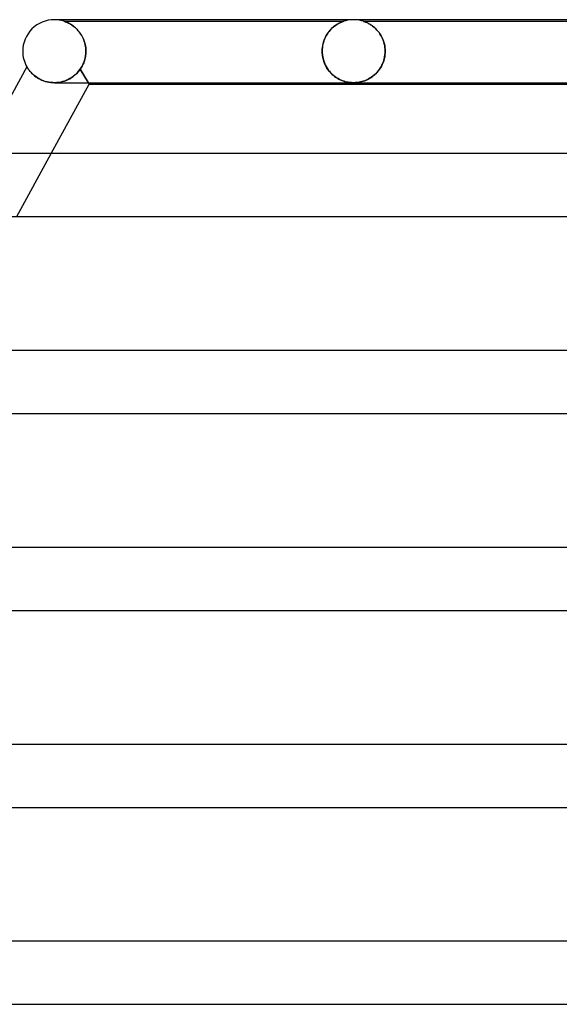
# Model space of a CAD drawing. Header units: millimetres. Extents: x -385 to 385, y -2 to 250.
# Tile 22 of 84: x -210 to -176, y 188 to 250. Entities that reach past the tile are written whole.
import ezdxf

# ---------------------------------------------------------------- set-up
doc = ezdxf.new("R2010")
doc.units = ezdxf.units.MM
doc.layers.add('HIDDEN', color=7, linetype='Continuous')
doc.layers.add('THICK', color=7, linetype='Continuous')

msp = doc.modelspace()

# ---------------------------------------------------------------- linework, layer by layer
at = {"layer": 'HIDDEN'}
for p, q in [((-189, 250), (-189.127, 249.996)), ((-188.873, 249.996), (-189, 250)), ((-207.371, 249.899), (-207.376, 249.9)), ((-207.376, 249.9), (-207.37, 249.898)), ((-207.376, 249.9), (-189.624, 249.9)), ((-207.359, 249.894), (-207.371, 249.899)), ((-207.37, 249.898), (-207.355, 249.893)), ((-207.339, 249.888), (-207.359, 249.894)), ((-207.355, 249.893), (-207.332, 249.885)), ((-207.314, 249.879), (-207.339, 249.888)), ((-207.332, 249.885), (-207.301, 249.874)), ((-207.284, 249.867), (-207.314, 249.879)), ((-207.301, 249.874), (-207.264, 249.86)), ((-207.248, 249.853), (-207.284, 249.867)), ((-207.264, 249.86), (-207.223, 249.843)), ((-207.207, 249.836), (-207.248, 249.853)), ((-207.223, 249.843), (-207.18, 249.824)), ((-207.162, 249.816), (-207.207, 249.836)), ((-207.18, 249.824), (-207.135, 249.804)), ((-207.113, 249.793), (-207.162, 249.816)), ((-207.135, 249.804), (-207.088, 249.78)), ((-207.061, 249.766), (-207.113, 249.793)), ((-207.088, 249.78), (-207.038, 249.754)), ((-207.006, 249.736), (-207.061, 249.766)), ((-207.038, 249.754), (-206.985, 249.724)), ((-206.949, 249.703), (-207.006, 249.736)), ((-206.985, 249.724), (-206.929, 249.69)), ((-206.89, 249.665), (-206.949, 249.703)), ((-206.929, 249.69), (-206.872, 249.653)), ((-206.83, 249.624), (-206.89, 249.665)), ((-206.872, 249.653), (-206.813, 249.612)), ((-206.77, 249.579), (-206.83, 249.624)), ((-206.813, 249.612), (-206.753, 249.566)), ((-206.709, 249.53), (-206.77, 249.579)), ((-206.753, 249.566), (-206.692, 249.516)), ((-206.648, 249.477), (-206.709, 249.53)), ((-206.692, 249.516), (-206.631, 249.462)), ((-206.588, 249.42), (-206.648, 249.477)), ((-206.631, 249.462), (-206.571, 249.404)), ((-206.529, 249.359), (-206.588, 249.42)), ((-206.571, 249.404), (-206.512, 249.342)), ((-190.43, 249.393), (-190.49, 249.328)), ((-190.483, 249.336), (-190.415, 249.409)), ((-190.37, 249.453), (-190.43, 249.393)), ((-190.415, 249.409), (-190.345, 249.477)), ((-190.31, 249.508), (-190.37, 249.453)), ((-190.345, 249.477), (-190.273, 249.54)), ((-190.25, 249.559), (-190.31, 249.508)), ((-190.273, 249.54), (-190.2, 249.598)), ((-190.19, 249.605), (-190.25, 249.559)), ((-190.2, 249.598), (-190.128, 249.65)), ((-190.132, 249.647), (-190.19, 249.605)), ((-190.076, 249.685), (-190.132, 249.647)), ((-190.128, 249.65), (-190.057, 249.696)), ((-190.021, 249.718), (-190.076, 249.685)), ((-190.057, 249.696), (-189.989, 249.737)), ((-189.969, 249.749), (-190.021, 249.718)), ((-189.989, 249.737), (-189.924, 249.773)), ((-189.92, 249.775), (-189.969, 249.749)), ((-189.924, 249.773), (-189.863, 249.804)), ((-189.873, 249.799), (-189.92, 249.775)), ((-189.828, 249.82), (-189.873, 249.799)), ((-189.863, 249.804), (-189.807, 249.829)), ((-189.786, 249.839), (-189.828, 249.82)), ((-189.807, 249.829), (-189.758, 249.851)), ((-189.747, 249.855), (-189.786, 249.839)), ((-189.758, 249.851), (-189.715, 249.868)), ((-189.712, 249.869), (-189.747, 249.855)), ((-189.715, 249.868), (-189.68, 249.881)), ((-189.682, 249.88), (-189.712, 249.869)), ((-189.658, 249.889), (-189.682, 249.88)), ((-189.68, 249.881), (-189.655, 249.89)), ((-189.64, 249.895), (-189.658, 249.889)), ((-189.655, 249.89), (-189.638, 249.896)), ((-189.628, 249.899), (-189.64, 249.895)), ((-189.638, 249.896), (-189.628, 249.899)), ((-189.624, 249.9), (-189.628, 249.899)), ((-189.628, 249.899), (-189.624, 249.9)), ((-189.503, 249.936), (-189.624, 249.9)), ((-189.379, 249.964), (-189.503, 249.936)), ((-189.253, 249.984), (-189.379, 249.964)), ((-189.127, 249.996), (-189.253, 249.984)), ((-188.747, 249.984), (-188.873, 249.996)), ((-188.621, 249.964), (-188.747, 249.984)), ((-188.497, 249.936), (-188.621, 249.964)), ((-188.376, 249.9), (-188.497, 249.936)), ((-188.372, 249.899), (-188.376, 249.9)), ((-188.376, 249.9), (-188.371, 249.899)), ((-188.376, 249.9), (-168.624, 249.9)), ((-188.363, 249.896), (-188.372, 249.899)), ((-188.371, 249.899), (-188.359, 249.895)), ((-188.347, 249.891), (-188.363, 249.896)), ((-188.359, 249.895), (-188.34, 249.888)), ((-188.323, 249.882), (-188.347, 249.891)), ((-188.34, 249.888), (-188.315, 249.879)), ((-188.29, 249.87), (-188.323, 249.882)), ((-188.315, 249.879), (-188.283, 249.867)), ((-188.248, 249.854), (-188.29, 249.87)), ((-188.283, 249.867), (-188.247, 249.853)), ((-188.199, 249.833), (-188.248, 249.854)), ((-188.247, 249.853), (-188.207, 249.836)), ((-188.207, 249.836), (-188.164, 249.817)), ((-188.144, 249.808), (-188.199, 249.833)), ((-188.164, 249.817), (-188.119, 249.796)), ((-188.083, 249.778), (-188.144, 249.808)), ((-188.119, 249.796), (-188.071, 249.772)), ((-188.018, 249.743), (-188.083, 249.778)), ((-188.071, 249.772), (-188.021, 249.745)), ((-188.021, 249.745), (-187.968, 249.714)), ((-187.949, 249.703), (-188.018, 249.743)), ((-187.968, 249.714), (-187.912, 249.68)), ((-187.878, 249.657), (-187.949, 249.703)), ((-187.912, 249.68), (-187.855, 249.642)), ((-187.804, 249.605), (-187.878, 249.657)), ((-187.855, 249.642), (-187.796, 249.599)), ((-187.73, 249.548), (-187.804, 249.605)), ((-187.796, 249.599), (-187.736, 249.553)), ((-187.736, 249.553), (-187.675, 249.502)), ((-187.656, 249.485), (-187.73, 249.548)), ((-187.675, 249.502), (-187.614, 249.446)), ((-187.584, 249.417), (-187.656, 249.485)), ((-187.614, 249.446), (-187.553, 249.386)), ((-187.514, 249.344), (-187.584, 249.417)), ((-187.553, 249.386), (-187.493, 249.321)), ((-206.471, 249.294), (-206.529, 249.359)), ((-206.512, 249.342), (-206.455, 249.276)), ((-206.414, 249.225), (-206.471, 249.294)), ((-206.455, 249.276), (-206.399, 249.206)), ((-206.359, 249.152), (-206.414, 249.225)), ((-206.399, 249.206), (-206.346, 249.133)), ((-206.307, 249.075), (-206.359, 249.152)), ((-206.346, 249.133), (-206.295, 249.056)), ((-206.257, 248.993), (-206.307, 249.075)), ((-206.295, 249.056), (-206.247, 248.976)), ((-206.211, 248.908), (-206.257, 248.993)), ((-206.247, 248.976), (-206.202, 248.891)), ((-206.168, 248.819), (-206.211, 248.908)), ((-206.202, 248.891), (-206.161, 248.803)), ((-206.129, 248.727), (-206.168, 248.819)), ((-206.161, 248.803), (-206.123, 248.712)), ((-190.843, 248.756), (-190.88, 248.657)), ((-190.868, 248.692), (-190.826, 248.797)), ((-190.802, 248.85), (-190.843, 248.756)), ((-190.826, 248.797), (-190.779, 248.899)), ((-190.757, 248.941), (-190.802, 248.85)), ((-190.779, 248.899), (-190.727, 248.995)), ((-190.709, 249.027), (-190.757, 248.941)), ((-190.727, 248.995), (-190.672, 249.087)), ((-190.658, 249.109), (-190.709, 249.027)), ((-190.672, 249.087), (-190.612, 249.175)), ((-190.604, 249.186), (-190.658, 249.109)), ((-190.612, 249.175), (-190.549, 249.258)), ((-190.548, 249.259), (-190.604, 249.186)), ((-190.549, 249.258), (-190.483, 249.336)), ((-190.49, 249.328), (-190.548, 249.259)), ((-187.446, 249.266), (-187.514, 249.344)), ((-187.493, 249.321), (-187.435, 249.252)), ((-187.381, 249.183), (-187.446, 249.266)), ((-187.435, 249.252), (-187.378, 249.179)), ((-187.32, 249.096), (-187.381, 249.183)), ((-187.378, 249.179), (-187.324, 249.102)), ((-187.324, 249.102), (-187.273, 249.021)), ((-187.262, 249.003), (-187.32, 249.096)), ((-187.273, 249.021), (-187.224, 248.935)), ((-187.209, 248.906), (-187.262, 249.003)), ((-187.224, 248.935), (-187.179, 248.845)), ((-187.16, 248.804), (-187.209, 248.906)), ((-187.179, 248.845), (-187.138, 248.751)), ((-187.117, 248.699), (-187.16, 248.804)), ((-187.138, 248.751), (-187.101, 248.654)), ((-206.093, 248.63), (-206.129, 248.727)), ((-206.123, 248.712), (-206.089, 248.618)), ((-206.063, 248.531), (-206.093, 248.63)), ((-206.089, 248.618), (-206.06, 248.52)), ((-206.037, 248.429), (-206.063, 248.531)), ((-206.06, 248.52), (-206.036, 248.42)), ((-206.017, 248.324), (-206.037, 248.429)), ((-206.036, 248.42), (-206.016, 248.317)), ((-206.002, 248.218), (-206.017, 248.324)), ((-206.016, 248.317), (-206.002, 248.212)), ((-205.993, 248.11), (-206.002, 248.218)), ((-206.002, 248.212), (-205.993, 248.106)), ((-190.986, 248.12), (-190.976, 248.238)), ((-190.977, 248.229), (-190.986, 248.115)), ((-190.961, 248.341), (-190.977, 248.229)), ((-190.976, 248.238), (-190.958, 248.355)), ((-190.939, 248.45), (-190.961, 248.341)), ((-190.958, 248.355), (-190.934, 248.47)), ((-190.912, 248.555), (-190.939, 248.45)), ((-190.934, 248.47), (-190.904, 248.583)), ((-190.88, 248.657), (-190.912, 248.555)), ((-190.904, 248.583), (-190.868, 248.692)), ((-187.079, 248.589), (-187.117, 248.699)), ((-187.101, 248.654), (-187.068, 248.552)), ((-187.047, 248.475), (-187.079, 248.589)), ((-187.068, 248.552), (-187.041, 248.447)), ((-187.022, 248.359), (-187.047, 248.475)), ((-187.041, 248.447), (-187.019, 248.339)), ((-187.004, 248.241), (-187.022, 248.359)), ((-187.019, 248.339), (-187.003, 248.228)), ((-186.993, 248.121), (-187.004, 248.241)), ((-187.003, 248.228), (-186.993, 248.114)), ((-206.055, 247.498), (-206.036, 247.577)), ((-206.036, 247.576), (-206.055, 247.497)), ((-206.036, 247.577), (-206.02, 247.657)), ((-206.02, 247.655), (-206.036, 247.576)), ((-206.02, 247.657), (-206.008, 247.737)), ((-206.008, 247.736), (-206.02, 247.655)), ((-205.999, 247.818), (-206.008, 247.736)), ((-206.008, 247.737), (-205.999, 247.818)), ((-205.993, 247.9), (-205.999, 247.818)), ((-205.999, 247.818), (-205.993, 247.9)), ((-205.99, 248), (-205.993, 248.11)), ((-205.993, 248.106), (-205.99, 248)), ((-205.992, 247.917), (-205.993, 247.9)), ((-205.993, 247.9), (-205.992, 247.917)), ((-205.991, 247.933), (-205.992, 247.917)), ((-205.992, 247.917), (-205.991, 247.933)), ((-205.99, 247.983), (-205.991, 247.967)), ((-205.991, 247.967), (-205.99, 247.983)), ((-205.991, 247.967), (-205.991, 247.95)), ((-205.991, 247.95), (-205.991, 247.967)), ((-205.991, 247.95), (-205.991, 247.933)), ((-205.991, 247.933), (-205.991, 247.95)), ((-205.99, 248), (-205.99, 247.983)), ((-205.99, 247.983), (-205.99, 248)), ((-190.99, 248), (-190.986, 248.12)), ((-190.986, 248.115), (-190.99, 248)), ((-190.99, 248), (-190.989, 247.983)), ((-190.989, 247.983), (-190.99, 248)), ((-190.989, 247.983), (-190.989, 247.967)), ((-190.989, 247.967), (-190.989, 247.983)), ((-190.989, 247.967), (-190.989, 247.95)), ((-190.989, 247.95), (-190.989, 247.967)), ((-190.989, 247.95), (-190.988, 247.933)), ((-190.988, 247.933), (-190.989, 247.95)), ((-190.988, 247.933), (-190.988, 247.917)), ((-190.988, 247.917), (-190.988, 247.933)), ((-190.988, 247.917), (-190.987, 247.9)), ((-190.987, 247.9), (-190.988, 247.917)), ((-190.973, 247.747), (-190.987, 247.9)), ((-190.987, 247.9), (-190.976, 247.769)), ((-190.976, 247.769), (-190.957, 247.638)), ((-190.948, 247.596), (-190.973, 247.747)), ((-190.957, 247.638), (-190.929, 247.509)), ((-190.913, 247.45), (-190.948, 247.596)), ((-190.929, 247.509), (-190.893, 247.384)), ((-187.049, 247.518), (-187.084, 247.395)), ((-187.057, 247.485), (-187.026, 247.62)), ((-187.021, 247.644), (-187.049, 247.518)), ((-187.026, 247.62), (-187.004, 247.759)), ((-187.002, 247.772), (-187.021, 247.644)), ((-187.004, 247.759), (-186.992, 247.9)), ((-186.992, 247.9), (-187.002, 247.772)), ((-186.989, 248), (-186.993, 248.121)), ((-186.993, 248.114), (-186.989, 248)), ((-186.991, 247.917), (-186.992, 247.9)), ((-186.992, 247.9), (-186.991, 247.917)), ((-186.99, 247.933), (-186.991, 247.917)), ((-186.991, 247.917), (-186.99, 247.933)), ((-186.989, 247.983), (-186.99, 247.967)), ((-186.99, 247.967), (-186.989, 247.983)), ((-186.99, 247.967), (-186.99, 247.95)), ((-186.99, 247.95), (-186.99, 247.967)), ((-186.99, 247.95), (-186.99, 247.933)), ((-186.99, 247.933), (-186.99, 247.95)), ((-186.989, 248), (-186.989, 247.983)), ((-186.989, 247.983), (-186.989, 248)), ((-209.733, 247), (-209.73, 246.996)), ((-209.73, 246.996), (-209.723, 246.985)), ((-209.723, 246.985), (-209.712, 246.966)), ((-209.712, 246.966), (-209.696, 246.94)), ((-209.696, 246.94), (-209.675, 246.908)), ((-209.675, 246.908), (-209.649, 246.869)), ((-206.304, 246.928), (-206.345, 246.866)), ((-206.345, 246.866), (-206.304, 246.928)), ((-206.304, 246.928), (-206.264, 246.993)), ((-206.265, 246.992), (-206.304, 246.928)), ((-206.227, 247.059), (-206.265, 246.992)), ((-206.264, 246.993), (-206.227, 247.059)), ((-206.227, 247.059), (-206.192, 247.128)), ((-206.192, 247.127), (-206.227, 247.059)), ((-206.159, 247.198), (-206.192, 247.127)), ((-206.192, 247.128), (-206.159, 247.198)), ((-206.129, 247.27), (-206.159, 247.198)), ((-206.159, 247.198), (-206.129, 247.27)), ((-206.102, 247.344), (-206.129, 247.27)), ((-206.129, 247.27), (-206.102, 247.344)), ((-206.077, 247.42), (-206.102, 247.344)), ((-206.102, 247.344), (-206.077, 247.42)), ((-206.077, 247.42), (-206.055, 247.498)), ((-206.055, 247.497), (-206.077, 247.42)), ((-190.868, 247.31), (-190.913, 247.45)), ((-190.893, 247.384), (-190.849, 247.262)), ((-190.814, 247.177), (-190.868, 247.31)), ((-190.849, 247.262), (-190.798, 247.144)), ((-190.752, 247.052), (-190.814, 247.177)), ((-190.798, 247.144), (-190.741, 247.03)), ((-190.684, 246.933), (-190.752, 247.052)), ((-190.741, 247.03), (-190.677, 246.923)), ((-190.609, 246.823), (-190.684, 246.933)), ((-190.677, 246.923), (-190.608, 246.82)), ((-187.401, 246.789), (-187.329, 246.889)), ((-187.294, 246.943), (-187.362, 246.842)), ((-187.329, 246.889), (-187.262, 246.996)), ((-187.232, 247.049), (-187.294, 246.943)), ((-187.262, 246.996), (-187.2, 247.109)), ((-187.176, 247.16), (-187.232, 247.049)), ((-187.2, 247.109), (-187.145, 247.229)), ((-187.126, 247.276), (-187.176, 247.16)), ((-187.145, 247.229), (-187.097, 247.354)), ((-187.084, 247.395), (-187.126, 247.276)), ((-187.097, 247.354), (-187.057, 247.485)), ((-209.649, 246.869), (-209.618, 246.826)), ((-209.618, 246.826), (-209.581, 246.778)), ((-209.581, 246.778), (-209.54, 246.727)), ((-209.54, 246.727), (-209.492, 246.672)), ((-209.492, 246.672), (-209.439, 246.615)), ((-209.439, 246.615), (-209.38, 246.557)), ((-209.38, 246.557), (-209.315, 246.498)), ((-209.315, 246.498), (-209.244, 246.438)), ((-209.244, 246.438), (-209.166, 246.379)), ((-209.166, 246.379), (-209.082, 246.322)), ((-209.082, 246.322), (-208.992, 246.267)), ((-208.992, 246.267), (-208.896, 246.216)), ((-207.123, 246.198), (-207.013, 246.256)), ((-206.998, 246.265), (-207.109, 246.205)), ((-207.013, 246.256), (-206.907, 246.32)), ((-206.89, 246.331), (-206.998, 246.265)), ((-206.907, 246.32), (-206.804, 246.391)), ((-206.786, 246.405), (-206.89, 246.331)), ((-206.804, 246.391), (-206.705, 246.469)), ((-206.687, 246.485), (-206.786, 246.405)), ((-206.705, 246.469), (-206.608, 246.556)), ((-206.593, 246.571), (-206.687, 246.485)), ((-206.608, 246.556), (-206.516, 246.651)), ((-206.504, 246.664), (-206.593, 246.571)), ((-206.516, 246.651), (-206.428, 246.754)), ((-206.421, 246.763), (-206.504, 246.664)), ((-206.428, 246.754), (-206.345, 246.866)), ((-206.345, 246.866), (-206.421, 246.763)), ((-206.345, 246.866), (-205.774, 245.9)), ((-205.833, 246), (-206.345, 246.866)), ((-190.529, 246.719), (-190.609, 246.823)), ((-190.608, 246.82), (-190.533, 246.724)), ((-190.533, 246.724), (-190.454, 246.633)), ((-190.445, 246.624), (-190.529, 246.719)), ((-190.454, 246.633), (-190.37, 246.549)), ((-190.357, 246.536), (-190.445, 246.624)), ((-190.37, 246.549), (-190.285, 246.471)), ((-190.266, 246.456), (-190.357, 246.536)), ((-190.285, 246.471), (-190.197, 246.401)), ((-190.172, 246.383), (-190.266, 246.456)), ((-190.197, 246.401), (-190.108, 246.337)), ((-190.077, 246.317), (-190.172, 246.383)), ((-190.108, 246.337), (-190.018, 246.28)), ((-189.979, 246.258), (-190.077, 246.317)), ((-190.018, 246.28), (-189.927, 246.23)), ((-189.881, 246.206), (-189.979, 246.258)), ((-188.025, 246.252), (-188.114, 246.205)), ((-188.106, 246.21), (-188.011, 246.26)), ((-187.937, 246.304), (-188.025, 246.252)), ((-188.011, 246.26), (-187.916, 246.317)), ((-187.848, 246.362), (-187.937, 246.304)), ((-187.916, 246.317), (-187.822, 246.38)), ((-187.761, 246.426), (-187.848, 246.362)), ((-187.822, 246.38), (-187.731, 246.45)), ((-187.676, 246.496), (-187.761, 246.426)), ((-187.731, 246.45), (-187.643, 246.525)), ((-187.592, 246.573), (-187.676, 246.496)), ((-187.643, 246.525), (-187.559, 246.607)), ((-187.511, 246.657), (-187.592, 246.573)), ((-187.559, 246.607), (-187.478, 246.695)), ((-187.434, 246.747), (-187.511, 246.657)), ((-187.478, 246.695), (-187.401, 246.789)), ((-187.362, 246.842), (-187.434, 246.747)), ((-208.896, 246.216), (-208.794, 246.168)), ((-208.794, 246.168), (-208.687, 246.125)), ((-208.687, 246.125), (-208.574, 246.087)), ((-208.574, 246.087), (-208.458, 246.055)), ((-208.458, 246.055), (-208.34, 246.031)), ((-208.34, 246.031), (-208.219, 246.013)), ((-208.219, 246.013), (-208.095, 246.003)), ((-208.095, 246.003), (-207.971, 246)), ((-207.844, 246.005), (-207.972, 246)), ((-207.971, 246), (-207.845, 246.005)), ((-207.845, 246.005), (-207.72, 246.018)), ((-207.716, 246.019), (-207.844, 246.005)), ((-207.72, 246.018), (-207.596, 246.039)), ((-207.59, 246.041), (-207.716, 246.019)), ((-207.596, 246.039), (-207.474, 246.068)), ((-207.465, 246.07), (-207.59, 246.041)), ((-207.474, 246.068), (-207.354, 246.104)), ((-207.344, 246.108), (-207.465, 246.07)), ((-207.354, 246.104), (-207.237, 246.148)), ((-207.225, 246.153), (-207.344, 246.108)), ((-207.237, 246.148), (-207.123, 246.198)), ((-207.109, 246.205), (-207.225, 246.153)), ((-189.927, 246.23), (-189.838, 246.185)), ((-189.784, 246.161), (-189.881, 246.206)), ((-189.838, 246.185), (-189.749, 246.146)), ((-189.689, 246.123), (-189.784, 246.161)), ((-189.749, 246.146), (-189.66, 246.113)), ((-189.595, 246.091), (-189.689, 246.123)), ((-189.66, 246.113), (-189.571, 246.084)), ((-189.503, 246.065), (-189.595, 246.091)), ((-189.571, 246.084), (-189.482, 246.059)), ((-189.415, 246.044), (-189.503, 246.065)), ((-189.482, 246.059), (-189.393, 246.039)), ((-189.334, 246.028), (-189.415, 246.044)), ((-189.393, 246.039), (-189.305, 246.024)), ((-189.26, 246.017), (-189.334, 246.028)), ((-189.305, 246.024), (-189.221, 246.012)), ((-189.192, 246.009), (-189.26, 246.017)), ((-189.221, 246.012), (-189.142, 246.005)), ((-189.127, 246.004), (-189.192, 246.009)), ((-189.142, 246.005), (-189.068, 246.001)), ((-189.064, 246.001), (-189.127, 246.004)), ((-189.068, 246.001), (-188.996, 246)), ((-189, 246), (-189.064, 246.001)), ((-188.935, 246.001), (-189, 246)), ((-188.996, 246), (-188.925, 246.001)), ((-188.868, 246.004), (-188.935, 246.001)), ((-188.925, 246.001), (-188.854, 246.005)), ((-188.797, 246.01), (-188.868, 246.004)), ((-188.854, 246.005), (-188.784, 246.012)), ((-188.721, 246.019), (-188.797, 246.01)), ((-188.784, 246.012), (-188.711, 246.021)), ((-188.64, 246.033), (-188.721, 246.019)), ((-188.711, 246.021), (-188.635, 246.033)), ((-188.554, 246.05), (-188.64, 246.033)), ((-188.635, 246.033), (-188.555, 246.05)), ((-188.555, 246.05), (-188.47, 246.071)), ((-188.467, 246.072), (-188.554, 246.05)), ((-188.47, 246.071), (-188.382, 246.097)), ((-188.379, 246.098), (-188.467, 246.072)), ((-188.382, 246.097), (-188.292, 246.129)), ((-188.291, 246.129), (-188.379, 246.098)), ((-188.292, 246.129), (-188.199, 246.166)), ((-188.202, 246.165), (-188.291, 246.129)), ((-188.114, 246.205), (-188.202, 246.165)), ((-188.199, 246.166), (-188.106, 246.21)), ((-210.383, 237.5), (-208.188, 241.5))]:
    msp.add_line(p, q, dxfattribs=at)
msp.add_arc((-208, 248), 2, 71.80513, 89.99998, dxfattribs=at)
at = {"layer": 'THICK'}
for p, q in [((-207.749, 250), (-208, 250)), ((208, 250), (-208, 250)), ((-209.732, 247), (-212.751, 241.5)), ((-209.73, 246.996), (-209.733, 247)), ((-209.722, 246.983), (-209.73, 246.996)), ((-209.709, 246.962), (-209.722, 246.983)), ((-209.691, 246.933), (-209.709, 246.962)), ((-209.668, 246.898), (-209.691, 246.933)), ((-209.641, 246.858), (-209.668, 246.898)), ((-209.608, 246.813), (-209.641, 246.858)), ((-209.571, 246.765), (-209.608, 246.813)), ((-209.528, 246.713), (-209.571, 246.765)), ((-209.48, 246.659), (-209.528, 246.713)), ((-209.427, 246.602), (-209.48, 246.659)), ((-209.367, 246.545), (-209.427, 246.602)), ((-209.302, 246.486), (-209.367, 246.545)), ((-209.231, 246.428), (-209.302, 246.486)), ((-209.153, 246.37), (-209.231, 246.428)), ((-209.069, 246.314), (-209.153, 246.37)), ((-208.98, 246.261), (-209.069, 246.314)), ((-208.884, 246.21), (-208.98, 246.261)), ((-208.783, 246.163), (-208.884, 246.21)), ((-208.677, 246.121), (-208.783, 246.163)), ((-208.567, 246.085), (-208.677, 246.121)), ((-208.453, 246.054), (-208.567, 246.085)), ((-208.335, 246.03), (-208.453, 246.054)), ((-208.215, 246.013), (-208.335, 246.03)), ((-208.094, 246.003), (-208.215, 246.013)), ((-208.188, 241.5), (-205.774, 245.9)), ((-207.972, 246), (-208.094, 246.003)), ((-207.99, 246), (-149.224, 246)), ((-205.774, 245.9), (-205.833, 246)), ((-205.774, 245.9), (-149.262, 245.9)), ((213.75, 241.5), (-213.75, 241.5)), ((-213.743, 237.5), (-152.522, 237.5)), ((220.5, 229), (-220.5, 229)), ((-220.493, 225), (-157.372, 225)), ((227.25, 216.5), (-227.25, 216.5)), ((-227.242, 212.5), (-162.223, 212.5)), ((234, 204), (-234, 204)), ((-233.992, 200), (-167.074, 200)), ((240.75, 191.5), (-240.75, 191.5)), ((-240.742, 187.5), (-171.924, 187.5))]:
    msp.add_line(p, q, dxfattribs=at)
for start, end in [(89.99998, 180.00002), (180.00002, 209.98424)]:
    msp.add_arc((-208, 248), 2, start, end, dxfattribs=at)

doc.saveas('drawing.dxf')
